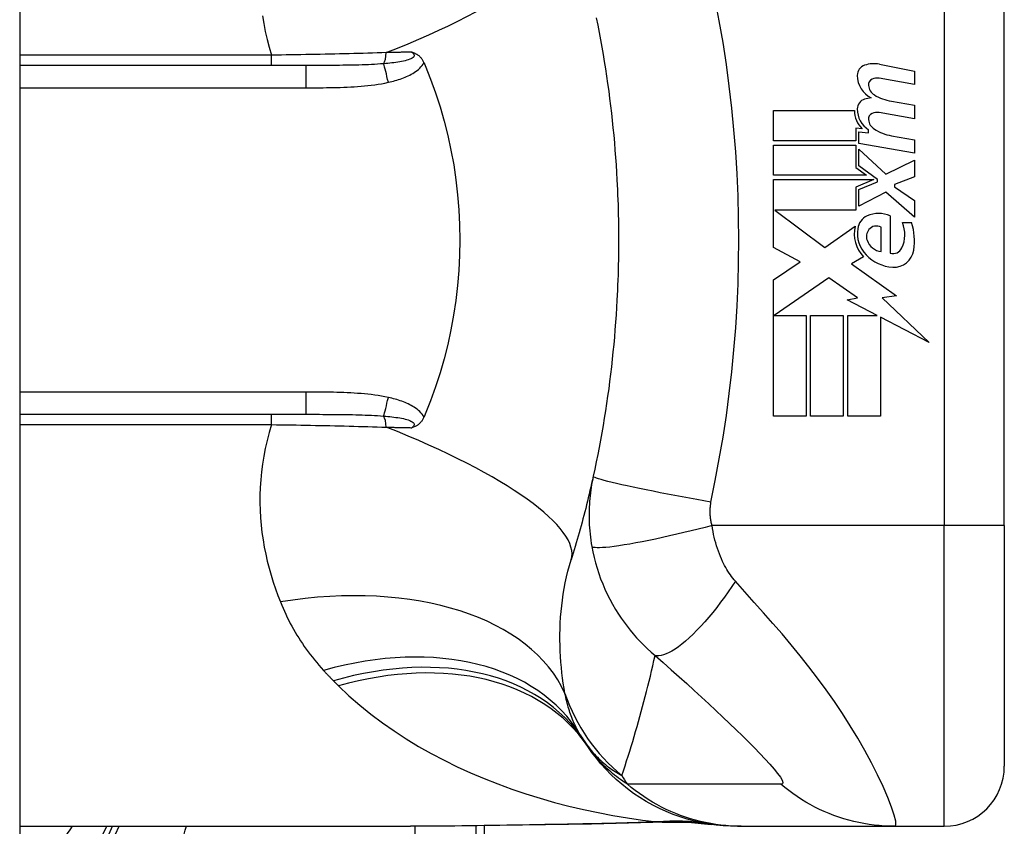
# Model space of a CAD drawing. Header units: inches. Extents: x 5 to 143, y 9 to 74.
# Tile 66 of 76: x 85.645 to 86.29, y 33.739 to 34.267. Entities that reach past the tile are written whole.
import ezdxf

# ---------------------------------------------------------------- set-up
doc = ezdxf.new("R2010")
doc.units = ezdxf.units.IN
doc.header["$MEASUREMENT"] = 0
doc.layers.add('Visible Edges(ANSI)', color=7, linetype='Continuous', lineweight=25)
doc.layers.add('Visible Tangent Edges(ANSI)', color=7, linetype='Continuous', lineweight=25)

msp = doc.modelspace()

# ---------------------------------------------------------------- linework, layer by layer
at = {"layer": 'Visible Edges(ANSI)'}
for p, q in [((85.6453, 53.53008), (85.6453, 30.01908)), ((86.29019, 33.93607), (86.29019, 34.31009)), ((85.8327, 34.23725), (85.6453, 34.23725)), ((86.20843, 34.23804), (86.23128, 34.2336)), ((86.23128, 34.2336), (86.23128, 34.2248)), ((86.23128, 34.2248), (86.20828, 34.22885)), ((86.21628, 34.21385), (86.23128, 34.2112)), ((86.23128, 34.2112), (86.23128, 34.2024)), ((86.13908, 34.2078), (86.19208, 34.2078)), ((86.13908, 34.188), (86.13908, 34.2078)), ((86.23128, 34.2024), (86.20828, 34.20646)), ((86.19298, 34.1962), (86.19298, 34.188)), ((86.19708, 34.19584), (86.19298, 34.1962)), ((86.19488, 34.1938), (86.20128, 34.19324)), ((86.19488, 34.18622), (86.19488, 34.1938)), ((86.20128, 34.19324), (86.20128, 34.19518)), ((86.19298, 34.188), (86.13908, 34.188)), ((86.13908, 34.1852), (86.19298, 34.1852)), ((86.13908, 34.1654), (86.13908, 34.1852)), ((86.19298, 34.1852), (86.19298, 34.17042)), ((86.23128, 34.1798), (86.19488, 34.18622)), ((86.21628, 34.19125), (86.23128, 34.1886)), ((86.23128, 34.1886), (86.23128, 34.1798)), ((86.19488, 34.1824), (86.21256, 34.1662)), ((86.19488, 34.1715), (86.19488, 34.1824)), ((86.21256, 34.1662), (86.23128, 34.1752)), ((86.23128, 34.1752), (86.23128, 34.1644)), ((86.19298, 34.17042), (86.19988, 34.1654)), ((86.20713, 34.1626), (86.19488, 34.1715)), ((86.19988, 34.1654), (86.13908, 34.1654)), ((86.13908, 34.1626), (86.20476, 34.1626)), ((86.13908, 34.118), (86.13908, 34.1626)), ((86.20476, 34.1626), (86.19298, 34.1576)), ((86.19488, 34.156), (86.20713, 34.1612)), ((86.20713, 34.1612), (86.20713, 34.1626)), ((86.23128, 34.1644), (86.21828, 34.1594)), ((86.21828, 34.1594), (86.21828, 34.1578)), ((86.19298, 34.1576), (86.19298, 34.1426)), ((86.19488, 34.1452), (86.19488, 34.156)), ((86.21268, 34.1544), (86.19488, 34.1452)), ((86.23128, 34.138), (86.21268, 34.1544)), ((86.21828, 34.1578), (86.23128, 34.1488)), ((86.23128, 34.1488), (86.23128, 34.138)), ((86.13992, 34.1426), (86.17258, 34.1182)), ((86.19298, 34.1426), (86.13992, 34.1426)), ((86.21548, 34.1388), (86.21548, 34.1144)), ((86.22348, 34.1344), (86.22948, 34.1344)), ((86.17258, 34.1182), (86.19248, 34.132)), ((86.20948, 34.1154), (86.20948, 34.1314)), ((86.15649, 34.10875), (86.13908, 34.118)), ((86.13908, 34.097), (86.15649, 34.10875)), ((86.19788, 34.11203), (86.19018, 34.1074)), ((86.19018, 34.1074), (86.21955, 34.08646)), ((86.13908, 34.0078), (86.13908, 34.097)), ((86.17528, 34.0982), (86.13949, 34.0736)), ((86.19399, 34.08511), (86.17528, 34.0982)), ((86.18728, 34.0838), (86.19399, 34.08511)), ((86.20688, 34.0736), (86.18728, 34.0838)), ((86.21955, 34.08646), (86.21008, 34.08513)), ((86.21008, 34.08513), (86.24088, 34.0559)), ((86.13949, 34.0736), (86.16048, 34.0736)), ((86.16048, 34.0736), (86.16048, 34.0078)), ((86.16328, 34.0736), (86.18468, 34.0736)), ((86.16328, 34.0078), (86.16328, 34.0736)), ((86.18468, 34.0736), (86.18468, 34.0078)), ((86.18768, 34.0736), (86.20688, 34.0736)), ((86.18768, 34.0078), (86.18768, 34.0736)), ((86.20908, 34.07245), (86.20908, 34.0078)), ((86.24088, 34.0559), (86.20908, 34.07245)), ((85.6453, 34.0089), (85.8327, 34.0089)), ((86.16048, 34.0078), (86.13908, 34.0078)), ((86.18468, 34.0078), (86.16328, 34.0078)), ((86.20908, 34.0078), (86.18768, 34.0078)), ((86.29019, 33.93607), (86.29019, 33.77859)), ((85.6453, 33.73922), (85.90125, 33.73922)), ((85.9498, 33.37308), (85.9498, 33.73958)), ((86.11543, 33.73922), (86.11785, 33.73922)), ((86.11785, 33.73922), (86.21828, 33.73922)), ((86.21828, 33.73922), (86.25082, 33.73922))]:
    msp.add_line(p, q, dxfattribs=at)
at = {"layer": 'Visible Edges(ANSI)', "flags": 128}
for points in [[(86.02297, 34.26836), (86.02392, 34.26362), (86.02484, 34.25886), (86.02573, 34.2541), (86.02659, 34.24932), (86.02742, 34.24455), (86.02821, 34.23976), (86.02897, 34.23497), (86.0297, 34.23017), (86.03039, 34.22536), (86.03106, 34.22055), (86.03169, 34.21573), (86.03228, 34.21091), (86.03285, 34.20608), (86.03338, 34.20124), (86.03389, 34.1964), (86.03435, 34.19156), (86.03479, 34.18672), (86.0352, 34.18187), (86.03557, 34.17701), (86.03591, 34.17216), (86.03622, 34.1673), (86.03649, 34.16244)], [(85.90214, 34.24601), (85.90253, 34.24589), (85.90291, 34.24576), (85.90328, 34.24563), (85.90366, 34.24549), (85.90404, 34.24533), (85.90441, 34.24516), (85.90478, 34.24497), (85.90516, 34.24477), (85.90553, 34.24456), (85.90589, 34.24432), (85.90626, 34.24406), (85.90662, 34.24378), (85.90698, 34.24348), (85.90733, 34.24315), (85.90768, 34.2428), (85.90801, 34.24243), (85.90832, 34.24206), (85.90862, 34.24166), (85.9089, 34.24125), (85.90917, 34.24083), (85.90942, 34.2404), (85.90966, 34.23996), (85.90989, 34.23951), (85.9101, 34.23904)], [(85.9101, 34.23904), (85.91013, 34.23897), (85.91016, 34.23889), (85.91019, 34.23882), (85.91022, 34.23874), (85.91026, 34.23867), (85.91029, 34.23859), (85.91032, 34.23852), (85.91035, 34.23845), (85.91038, 34.23837), (85.91041, 34.2383), (85.91045, 34.23822), (85.91048, 34.23815), (85.91051, 34.23807), (85.91054, 34.238), (85.91057, 34.23792), (85.9106, 34.23785), (85.91064, 34.23777), (85.91067, 34.2377), (85.9107, 34.23762), (85.91073, 34.23755), (85.91076, 34.23747), (85.91079, 34.2374), (85.91083, 34.23733), (85.91086, 34.23725)], [(85.91086, 34.23725), (85.91442, 34.22836), (85.91769, 34.21933), (85.92067, 34.21015), (85.92334, 34.20084), (85.92572, 34.19139), (85.92779, 34.18183), (85.92954, 34.17216), (85.93099, 34.16239), (85.93211, 34.15259), (85.93291, 34.14274), (85.93339, 34.13286), (85.93355, 34.12297), (85.93338, 34.11306), (85.93289, 34.10315), (85.93208, 34.09328), (85.93096, 34.08349), (85.92951, 34.07378), (85.92776, 34.06416), (85.9257, 34.05465), (85.92333, 34.04525), (85.92066, 34.03597), (85.91769, 34.02681), (85.91442, 34.01779), (85.91086, 34.0089)], [(86.03649, 34.16244), (86.03666, 34.15916), (86.03681, 34.15588), (86.03695, 34.1526), (86.03707, 34.14933), (86.03718, 34.14605), (86.03728, 34.14277), (86.03736, 34.13949), (86.03742, 34.1362), (86.03748, 34.13292), (86.03751, 34.12964), (86.03753, 34.12636), (86.03754, 34.12308), (86.03753, 34.1198), (86.03751, 34.11651), (86.03748, 34.11323), (86.03742, 34.10995), (86.03736, 34.10667), (86.03728, 34.10339), (86.03718, 34.10011), (86.03707, 34.09683), (86.03695, 34.09355), (86.03681, 34.09027), (86.03666, 34.087), (86.03649, 34.08372)], [(86.03649, 34.08372), (86.03622, 34.07886), (86.03591, 34.074), (86.03557, 34.06914), (86.0352, 34.06429), (86.03479, 34.05944), (86.03435, 34.05459), (86.03389, 34.04975), (86.03338, 34.04491), (86.03285, 34.04008), (86.03228, 34.03525), (86.03169, 34.03043), (86.03106, 34.02561), (86.03039, 34.0208), (86.0297, 34.01599), (86.02897, 34.01119), (86.02821, 34.0064), (86.02742, 34.00161), (86.02659, 33.99683), (86.02573, 33.99206), (86.02484, 33.98729), (86.02392, 33.98254), (86.02297, 33.97779), (86.02198, 33.97306), (86.02096, 33.96833)], [(85.9101, 34.00711), (85.90989, 34.00665), (85.90966, 34.00619), (85.90942, 34.00575), (85.90917, 34.00532), (85.9089, 34.0049), (85.90862, 34.00449), (85.90832, 34.0041), (85.90801, 34.00372), (85.90768, 34.00336), (85.90733, 34.00301), (85.90698, 34.00268), (85.90662, 34.00237), (85.90626, 34.00209), (85.90589, 34.00184), (85.90553, 34.0016), (85.90516, 34.00138), (85.90478, 34.00118), (85.90441, 34.001), (85.90404, 34.00083), (85.90366, 34.00067), (85.90328, 34.00053), (85.90291, 34.00039), (85.90253, 34.00026), (85.90214, 34.00015)], [(85.91086, 34.0089), (85.91083, 34.00883), (85.91079, 34.00875), (85.91076, 34.00868), (85.91073, 34.00861), (85.9107, 34.00853), (85.91067, 34.00846), (85.91064, 34.00838), (85.9106, 34.00831), (85.91057, 34.00823), (85.91054, 34.00816), (85.91051, 34.00808), (85.91048, 34.00801), (85.91045, 34.00793), (85.91041, 34.00786), (85.91038, 34.00778), (85.91035, 34.00771), (85.91032, 34.00763), (85.91029, 34.00756), (85.91026, 34.00749), (85.91022, 34.00741), (85.91019, 34.00734), (85.91016, 34.00726), (85.91013, 34.00719), (85.9101, 34.00711)], [(86.02096, 33.96833), (86.02044, 33.96598), (86.01991, 33.96362), (86.01937, 33.96128), (86.01883, 33.95894), (86.01827, 33.95661), (86.01772, 33.95428), (86.01715, 33.95196), (86.01658, 33.94965), (86.016, 33.94735), (86.01541, 33.94505), (86.01482, 33.94276), (86.01422, 33.94047), (86.01362, 33.9382), (86.013, 33.93592), (86.01238, 33.93366), (86.01175, 33.9314), (86.01112, 33.92915), (86.01048, 33.92691), (86.00983, 33.92467), (86.00918, 33.92244), (86.00852, 33.92021), (86.00785, 33.91799), (86.00718, 33.91578), (86.0065, 33.91358)], [(86.11543, 33.73922), (86.11079, 33.73931), (86.10611, 33.73959), (86.1014, 33.74006), (86.09669, 33.74072), (86.09197, 33.74157), (86.08726, 33.74263), (86.08258, 33.74388), (86.07793, 33.74533), (86.07334, 33.74698), (86.0688, 33.74882), (86.06433, 33.75085), (86.05995, 33.75306), (86.05566, 33.75546), (86.05148, 33.75803), (86.04742, 33.76077), (86.04349, 33.76366), (86.03969, 33.76671), (86.03603, 33.76989), (86.03253, 33.7732), (86.02918, 33.77664), (86.026, 33.78018), (86.02298, 33.78382), (86.02014, 33.78755), (86.01747, 33.79135)], [(86.01983, 33.74068), (85.98965, 33.7402), (85.95977, 33.73972), (85.93027, 33.73936), (85.90125, 33.73922)], [(86.06793, 33.74202), (86.04413, 33.74118), (86.01983, 33.74068)], [(86.06793, 33.74202), (86.08311, 33.74197), (86.09823, 33.74048)]]:
    msp.add_lwpolyline(points, dxfattribs=at)
at = {"layer": 'Visible Edges(ANSI)'}
for centre, radius, start, end in [((86.2009, 34.23076), 0.007, 108.47479, 179.6788), ((86.20477, 34.21919), 0.0192, 79, 108.47479), ((86.21027, 34.23071), 0.01637, 179.6788, 243.95078), ((86.20518, 34.22463), 0.004, 113.54875, 186.10268), ((86.20956, 34.2251), 0.0084, 186.10268, 237.60833), ((86.20686, 34.22078), 0.0082, 79.9922, 113.54875), ((86.22123, 34.24445), 0.031, 238.55841, 260.82565), ((86.20066, 34.20874), 0.00676, 106.9928, 179.47765), ((86.20429, 34.19684), 0.0192, 93.6169, 106.9928), ((86.20808, 34.20747), 0.016, 178.79525, 226.5849), ((86.2099, 34.20866), 0.016, 179.47765, 237.41137), ((86.20518, 34.20223), 0.004, 113.55712, 186.03001), ((86.20686, 34.19838), 0.0082, 80, 113.55712), ((86.20956, 34.2027), 0.0084, 186.03001, 237.59924), ((86.22167, 34.22178), 0.031, 237.59924, 260), ((86.20788, 34.12161), 0.0188, 66.15553, 113.84447), ((86.20438, 34.12953), 0.01013, 113.84447, 175.08017), ((86.20459, 34.12655), 0.02046, 334.67838, 22.56091), ((86.19085, 34.12234), 0.04048, 351.56052, 17.33425), ((86.21393, 34.12708), 0.022, 167.07905, 223.17854), ((86.21393, 34.12708), 0.01992, 170.40854, 224.16843), ((86.20717, 34.12523), 0.0073, 141.16516, 199.37968), ((86.20644, 34.12581), 0.00637, 61.45471, 141.16516), ((86.21085, 34.12652), 0.0112, 199.37968, 262.99755), ((86.2173, 34.12054), 0.0064, 253.52609, 334.67838), ((86.21787, 34.11833), 0.01315, 266.56465, 351.56052), ((86.21867, 34.1317), 0.02654, 224.16843, 266.56465), ((86.1134, 33.86038), 0.11811, 211.30007, 213.52082), ((86.50998, 34.12308), 0.59381, 213.52082, 213.96213), ((86.25082, 33.77859), 0.03937, 270, 0), ((85.6238, 33.77308), 0.089, 283.9794, 337.63968), ((85.6238, 33.77308), 0.13497, 327.29811, 345.47206)]:
    msp.add_arc(centre, radius, start, end, dxfattribs=at)
at = {"layer": 'Visible Tangent Edges(ANSI)'}
for p, q in [((86.25082, 34.31009), (86.25082, 33.93607)), ((85.81026, 34.24399), (85.6453, 34.24399)), ((85.81026, 34.23725), (85.81026, 34.24399)), ((85.8327, 34.23725), (85.8327, 34.22267)), ((85.6453, 34.22267), (85.8327, 34.22267)), ((85.8327, 34.02348), (85.6453, 34.02348)), ((85.8327, 34.02348), (85.8327, 34.0089)), ((85.81026, 34.00216), (85.81026, 34.0089)), ((85.6453, 34.00216), (85.81026, 34.00216)), ((86.25082, 33.93607), (86.09874, 33.93607)), ((86.29019, 33.93607), (86.25082, 33.93607)), ((86.25082, 33.73922), (86.25082, 33.93607)), ((85.90439, 33.18198), (85.90439, 33.73922)), ((85.94404, 33.73951), (85.94404, 33.37308))]:
    msp.add_line(p, q, dxfattribs=at)
at = {"layer": 'Visible Tangent Edges(ANSI)', "flags": 128}
for points in [[(86.09807, 33.9514), (86.10082, 33.96554), (86.10352, 33.9797), (86.10595, 33.99391), (86.10813, 34.00816), (86.11004, 34.02244), (86.1117, 34.03676), (86.1131, 34.0511), (86.11425, 34.06547), (86.11514, 34.07986), (86.11577, 34.09426), (86.11615, 34.10866), (86.11628, 34.12308), (86.11615, 34.13749), (86.11577, 34.1519), (86.11514, 34.1663), (86.11425, 34.18068), (86.1131, 34.19505), (86.1117, 34.2094), (86.11004, 34.22371), (86.10813, 34.238), (86.10595, 34.25225), (86.10352, 34.26645), (86.10082, 34.28061)], [(85.80431, 34.26985), (85.80514, 34.26471), (85.80615, 34.25954), (85.80734, 34.25436), (85.80871, 34.24918), (85.81026, 34.24399)], [(85.8854, 34.24567), (85.8824, 34.24557), (85.87939, 34.24547), (85.87636, 34.24538), (85.87332, 34.24529), (85.87026, 34.2452), (85.86719, 34.24512), (85.8641, 34.24503), (85.86101, 34.24495), (85.8579, 34.24488), (85.85478, 34.2448), (85.85165, 34.24473), (85.84851, 34.24466), (85.84536, 34.24459), (85.8422, 34.24452), (85.83904, 34.24446), (85.83586, 34.2444), (85.83267, 34.24434), (85.82948, 34.24428), (85.82628, 34.24423), (85.82308, 34.24418), (85.81988, 34.24413), (85.81667, 34.24408), (85.81347, 34.24404), (85.81026, 34.24399)], [(85.90214, 34.24601), (85.90276, 34.24554), (85.90323, 34.24504), (85.90354, 34.24453), (85.90368, 34.24402), (85.90361, 34.24351), (85.90335, 34.24302), (85.90291, 34.24254), (85.90232, 34.2421), (85.90158, 34.24169), (85.90074, 34.24131), (85.8998, 34.24097), (85.89878, 34.24065), (85.89771, 34.24036), (85.89659, 34.2401), (85.89543, 34.23985), (85.89422, 34.23963), (85.89298, 34.23942), (85.89171, 34.23924), (85.89041, 34.23906), (85.88908, 34.2389), (85.88774, 34.23875), (85.88638, 34.23861), (85.88501, 34.23849), (85.88362, 34.23837)], [(85.90214, 34.24601), (85.90146, 34.24599), (85.90077, 34.24598), (85.90008, 34.24597), (85.89939, 34.24595), (85.89869, 34.24594), (85.898, 34.24592), (85.89731, 34.24591), (85.89661, 34.2459), (85.89592, 34.24588), (85.89522, 34.24587), (85.89452, 34.24585), (85.89383, 34.24584), (85.89313, 34.24583), (85.89243, 34.24581), (85.89173, 34.2458), (85.89103, 34.24578), (85.89033, 34.24577), (85.88963, 34.24575), (85.88892, 34.24574), (85.88822, 34.24573), (85.88752, 34.24571), (85.88681, 34.2457), (85.88611, 34.24568), (85.8854, 34.24567)], [(85.88362, 34.23837), (85.88167, 34.23823), (85.8797, 34.2381), (85.8777, 34.23798), (85.87569, 34.23788), (85.87366, 34.23779), (85.87161, 34.23771), (85.86954, 34.23764), (85.86746, 34.23757), (85.86537, 34.23752), (85.86326, 34.23747), (85.86114, 34.23743), (85.85901, 34.23739), (85.85687, 34.23736), (85.85472, 34.23734), (85.85256, 34.23732), (85.85039, 34.2373), (85.84821, 34.23729), (85.84602, 34.23727), (85.84382, 34.23727), (85.84161, 34.23726), (85.83939, 34.23726), (85.83717, 34.23725), (85.83494, 34.23725), (85.8327, 34.23725)], [(85.88676, 34.22623), (85.88787, 34.22648), (85.88897, 34.22674), (85.89008, 34.22702), (85.89118, 34.22732), (85.89228, 34.22764), (85.89337, 34.22798), (85.89446, 34.22834), (85.89554, 34.22871), (85.89661, 34.22911), (85.89767, 34.22953), (85.89872, 34.22998), (85.89975, 34.23046), (85.90077, 34.23096), (85.90177, 34.23149), (85.90276, 34.23205), (85.90372, 34.23265), (85.90465, 34.23329), (85.90557, 34.23397), (85.90645, 34.2347), (85.90729, 34.23547), (85.90809, 34.23629), (85.90882, 34.23716), (85.9095, 34.23807), (85.9101, 34.23904)], [(85.8327, 34.22267), (85.83496, 34.22267), (85.83722, 34.22268), (85.83948, 34.22269), (85.84174, 34.2227), (85.844, 34.22272), (85.84626, 34.22275), (85.84852, 34.22278), (85.85078, 34.22283), (85.85304, 34.22288), (85.8553, 34.22295), (85.85756, 34.22303), (85.85982, 34.22312), (85.86208, 34.22323), (85.86433, 34.22337), (85.86659, 34.22352), (85.86885, 34.22369), (85.8711, 34.22389), (85.87336, 34.22411), (85.87561, 34.22437), (85.87785, 34.22466), (85.88009, 34.22499), (85.88232, 34.22535), (85.88455, 34.22577), (85.88676, 34.22623)], [(85.88676, 34.01993), (85.88455, 34.02039), (85.88232, 34.0208), (85.88009, 34.02116), (85.87785, 34.02149), (85.87561, 34.02178), (85.87336, 34.02204), (85.87111, 34.02226), (85.86885, 34.02246), (85.86659, 34.02264), (85.86433, 34.02279), (85.86208, 34.02292), (85.85982, 34.02303), (85.85756, 34.02313), (85.8553, 34.02321), (85.85304, 34.02327), (85.85078, 34.02333), (85.84852, 34.02337), (85.84626, 34.02341), (85.844, 34.02343), (85.84174, 34.02345), (85.83948, 34.02347), (85.83722, 34.02348), (85.83496, 34.02348), (85.8327, 34.02348)], [(85.9101, 34.00711), (85.9095, 34.00808), (85.90882, 34.009), (85.90809, 34.00986), (85.90729, 34.01068), (85.90645, 34.01146), (85.90557, 34.01218), (85.90465, 34.01286), (85.90372, 34.0135), (85.90276, 34.0141), (85.90177, 34.01466), (85.90077, 34.0152), (85.89975, 34.0157), (85.89872, 34.01617), (85.89767, 34.01662), (85.89661, 34.01704), (85.89554, 34.01744), (85.89446, 34.01782), (85.89337, 34.01818), (85.89228, 34.01851), (85.89118, 34.01883), (85.89008, 34.01913), (85.88897, 34.01941), (85.88787, 34.01968), (85.88676, 34.01993)], [(85.8327, 34.0089), (85.83494, 34.0089), (85.83717, 34.0089), (85.83939, 34.0089), (85.84161, 34.0089), (85.84381, 34.00889), (85.84601, 34.00888), (85.84821, 34.00887), (85.85039, 34.00886), (85.85256, 34.00884), (85.85472, 34.00882), (85.85687, 34.00879), (85.85901, 34.00876), (85.86114, 34.00873), (85.86326, 34.00869), (85.86537, 34.00864), (85.86746, 34.00858), (85.86954, 34.00852), (85.87161, 34.00845), (85.87366, 34.00837), (85.87569, 34.00827), (85.8777, 34.00817), (85.8797, 34.00806), (85.88167, 34.00793), (85.88362, 34.00778)], [(85.88362, 34.00778), (85.88501, 34.00767), (85.88638, 34.00754), (85.88774, 34.0074), (85.88908, 34.00726), (85.89041, 34.00709), (85.89171, 34.00692), (85.89298, 34.00673), (85.89422, 34.00652), (85.89543, 34.0063), (85.89659, 34.00606), (85.89771, 34.00579), (85.89878, 34.00551), (85.8998, 34.00519), (85.90074, 34.00484), (85.90158, 34.00446), (85.90231, 34.00405), (85.90291, 34.00361), (85.90335, 34.00314), (85.90361, 34.00264), (85.90368, 34.00213), (85.90354, 34.00162), (85.90323, 34.00111), (85.90276, 34.00062), (85.90214, 34.00015)], [(85.81026, 34.00216), (85.80871, 33.99698), (85.80734, 33.99179), (85.80615, 33.98661), (85.80514, 33.98145), (85.80431, 33.9763), (85.80365, 33.97118), (85.80315, 33.96609), (85.80282, 33.96104), (85.80264, 33.95603), (85.80262, 33.95105), (85.80275, 33.94611), (85.80303, 33.94121), (85.80344, 33.93635), (85.80399, 33.93153), (85.80467, 33.92675), (85.80549, 33.92202), (85.80642, 33.91734), (85.80748, 33.91271), (85.80865, 33.90812), (85.80993, 33.9036), (85.81132, 33.89912), (85.8128, 33.89471), (85.81439, 33.89036), (85.81607, 33.88606)], [(85.81026, 34.00216), (85.81347, 34.00212), (85.81667, 34.00207), (85.81988, 34.00203), (85.82308, 34.00198), (85.82628, 34.00192), (85.82948, 34.00187), (85.83267, 34.00181), (85.83586, 34.00175), (85.83904, 34.00169), (85.8422, 34.00163), (85.84536, 34.00156), (85.84851, 34.0015), (85.85165, 34.00143), (85.85478, 34.00135), (85.8579, 34.00128), (85.86101, 34.0012), (85.8641, 34.00112), (85.86719, 34.00104), (85.87026, 34.00095), (85.87332, 34.00086), (85.87636, 34.00077), (85.87939, 34.00068), (85.8824, 34.00059), (85.8854, 34.00049)], [(85.8854, 34.00049), (85.88611, 34.00047), (85.88681, 34.00046), (85.88752, 34.00044), (85.88822, 34.00043), (85.88892, 34.00042), (85.88963, 34.0004), (85.89033, 34.00039), (85.89103, 34.00037), (85.89173, 34.00036), (85.89243, 34.00034), (85.89313, 34.00033), (85.89383, 34.00031), (85.89452, 34.0003), (85.89522, 34.00029), (85.89592, 34.00027), (85.89661, 34.00026), (85.89731, 34.00024), (85.898, 34.00023), (85.89869, 34.00022), (85.89939, 34.0002), (85.90008, 34.00019), (85.90077, 34.00017), (85.90146, 34.00016), (85.90214, 34.00015)], [(86.02096, 33.96833), (86.02058, 33.96653), (86.02022, 33.96472), (86.0199, 33.96291), (86.0196, 33.96108), (86.01933, 33.95925), (86.01909, 33.95741), (86.01888, 33.95557), (86.0187, 33.95372), (86.01854, 33.95186), (86.01842, 33.95), (86.01832, 33.94814), (86.01826, 33.94627), (86.01822, 33.94438), (86.01821, 33.94248), (86.01824, 33.94056), (86.01829, 33.93861), (86.01838, 33.93662), (86.01851, 33.93457), (86.01868, 33.93253), (86.01887, 33.93052), (86.0191, 33.9285), (86.01937, 33.92647), (86.01968, 33.9244), (86.02003, 33.92233)], [(86.09807, 33.9514), (86.09344, 33.95222), (86.08872, 33.95307), (86.08393, 33.95395), (86.07911, 33.95484), (86.07429, 33.95575), (86.06949, 33.95667), (86.06475, 33.95759), (86.06012, 33.95851), (86.05561, 33.95943), (86.05128, 33.96032), (86.04715, 33.96119), (86.04326, 33.96204), (86.03963, 33.96285), (86.03629, 33.96361), (86.03326, 33.96433), (86.03056, 33.96501), (86.02819, 33.96562), (86.02616, 33.96618), (86.02448, 33.96669), (86.02314, 33.96713), (86.02213, 33.96752), (86.02144, 33.96785), (86.02105, 33.96812), (86.02096, 33.96833)], [(86.09874, 33.93607), (86.09857, 33.93674), (86.09841, 33.93741), (86.09827, 33.93808), (86.09814, 33.93874), (86.09803, 33.9394), (86.09793, 33.94007), (86.09784, 33.94075), (86.09776, 33.9414), (86.09769, 33.94205), (86.09764, 33.94269), (86.0976, 33.94332), (86.09757, 33.94395), (86.09755, 33.94458), (86.09754, 33.9452), (86.09755, 33.94583), (86.09756, 33.94645), (86.09759, 33.94708), (86.09762, 33.9477), (86.09767, 33.94832), (86.09773, 33.94894), (86.0978, 33.94956), (86.09788, 33.95017), (86.09797, 33.95079), (86.09807, 33.9514)], [(86.09874, 33.93607), (86.09424, 33.93491), (86.08966, 33.93375), (86.08501, 33.9326), (86.08032, 33.93147), (86.07561, 33.93036), (86.07092, 33.92929), (86.06628, 33.92825), (86.06172, 33.92727), (86.05727, 33.92635), (86.05297, 33.92549), (86.04884, 33.92471), (86.04492, 33.924), (86.04124, 33.92338), (86.03781, 33.92284), (86.03465, 33.9224), (86.03179, 33.92205), (86.02924, 33.92179), (86.027, 33.92162), (86.02507, 33.92154), (86.02346, 33.92154), (86.02216, 33.92163), (86.02116, 33.92179), (86.02046, 33.92203), (86.02003, 33.92233)], [(86.11415, 33.89961), (86.11327, 33.90061), (86.11242, 33.90166), (86.11158, 33.90274), (86.11077, 33.90385), (86.10998, 33.905), (86.10921, 33.90618), (86.10846, 33.9074), (86.10773, 33.90865), (86.10702, 33.90993), (86.10633, 33.91126), (86.10564, 33.91265), (86.10494, 33.91421), (86.10422, 33.91591), (86.10355, 33.91763), (86.10291, 33.91935), (86.10231, 33.9211), (86.10174, 33.9229), (86.1012, 33.92472), (86.1007, 33.92657), (86.10023, 33.92844), (86.0998, 33.93033), (86.09941, 33.93223), (86.09905, 33.93415), (86.09874, 33.93607)], [(86.02003, 33.92233), (86.02071, 33.9188), (86.02151, 33.91527), (86.02241, 33.91175), (86.02343, 33.90823), (86.02456, 33.90475), (86.02579, 33.90129), (86.02714, 33.89786), (86.02859, 33.89447), (86.03014, 33.89113), (86.0318, 33.88783), (86.03359, 33.88453), (86.03551, 33.88124), (86.03742, 33.87819), (86.03926, 33.87544), (86.04113, 33.87279), (86.04307, 33.87019), (86.04508, 33.86764), (86.04717, 33.86514), (86.04934, 33.86268), (86.05159, 33.86027), (86.05393, 33.85791), (86.05635, 33.85559), (86.05886, 33.85331), (86.06146, 33.85109)], [(86.00245, 33.82607), (86.00188, 33.82942), (86.00136, 33.83281), (86.00089, 33.83625), (86.00047, 33.83972), (86.0001, 33.84323), (85.99979, 33.84677), (85.99953, 33.85034), (85.99934, 33.85394), (85.99921, 33.85756), (85.99914, 33.86121), (85.99915, 33.86488), (85.99922, 33.86858), (85.99937, 33.87229), (85.99959, 33.87602), (85.99989, 33.87977), (86.00028, 33.88354), (86.00074, 33.88732), (86.0013, 33.89111), (86.00194, 33.89489), (86.00267, 33.89866), (86.00349, 33.90243), (86.0044, 33.90617), (86.0054, 33.90989), (86.0065, 33.91358)], [(86.11415, 33.89961), (86.11179, 33.89612), (86.10937, 33.89266), (86.10689, 33.88922), (86.10437, 33.88583), (86.1018, 33.88251), (86.09921, 33.87927), (86.09661, 33.87613), (86.094, 33.87312), (86.09141, 33.87025), (86.08883, 33.86753), (86.0863, 33.86498), (86.08381, 33.86262), (86.08138, 33.86046), (86.07903, 33.8585), (86.07677, 33.85676), (86.0746, 33.85525), (86.07253, 33.85396), (86.07058, 33.85289), (86.06874, 33.85205), (86.06703, 33.85144), (86.06544, 33.85104), (86.06399, 33.85086), (86.06266, 33.85087), (86.06146, 33.85109)], [(86.21828, 33.73922), (86.2191, 33.74005), (86.21904, 33.74252), (86.2181, 33.74652), (86.21637, 33.75181), (86.2139, 33.75816), (86.21082, 33.76526), (86.20723, 33.77288), (86.20321, 33.78081), (86.19885, 33.78889), (86.19419, 33.79701), (86.18928, 33.80508), (86.18417, 33.81307), (86.17888, 33.82093), (86.17344, 33.82864), (86.16787, 33.8362), (86.16219, 33.84362), (86.15641, 33.8509), (86.15053, 33.85805), (86.1446, 33.8651), (86.13861, 33.87204), (86.13256, 33.87892), (86.12646, 33.88581), (86.12029, 33.89273), (86.11415, 33.89961)], [(85.81607, 33.88606), (85.81691, 33.88402), (85.81778, 33.882), (85.81868, 33.87998), (85.81961, 33.87798), (85.82056, 33.876), (85.82154, 33.87403), (85.82256, 33.87208), (85.8236, 33.87014), (85.82467, 33.86821), (85.82577, 33.8663), (85.82689, 33.86441), (85.82805, 33.86253), (85.82924, 33.86067), (85.83045, 33.85883), (85.8317, 33.85699), (85.83297, 33.85518), (85.83428, 33.85338), (85.83562, 33.8516), (85.83698, 33.84983), (85.83838, 33.84809), (85.83981, 33.84635), (85.84127, 33.84464), (85.84276, 33.84294), (85.84428, 33.84127)], [(86.03973, 33.77246), (86.04077, 33.77562), (86.04181, 33.77879), (86.04284, 33.78197), (86.04385, 33.78516), (86.04485, 33.78835), (86.04584, 33.79156), (86.04681, 33.79478), (86.04777, 33.79801), (86.04872, 33.80125), (86.04966, 33.8045), (86.05059, 33.80776), (86.0515, 33.81104), (86.0524, 33.81432), (86.05329, 33.81761), (86.05416, 33.82091), (86.05503, 33.82422), (86.05587, 33.82754), (86.05671, 33.83087), (86.05754, 33.83422), (86.05835, 33.83757), (86.05915, 33.84093), (86.05993, 33.84431), (86.0607, 33.84769), (86.06146, 33.85109)], [(86.06146, 33.85109), (86.06678, 33.84641), (86.07205, 33.84174), (86.07719, 33.83714), (86.08221, 33.83261), (86.08713, 33.82813), (86.09196, 33.8237), (86.0967, 33.81931), (86.10133, 33.81499), (86.10585, 33.81073), (86.11026, 33.80654), (86.11455, 33.80241), (86.1187, 33.79837), (86.1227, 33.79441), (86.12653, 33.79056), (86.13016, 33.78683), (86.13355, 33.78325), (86.13665, 33.77986), (86.1394, 33.7767), (86.14172, 33.77385), (86.14351, 33.77137), (86.14467, 33.76936), (86.14514, 33.76788), (86.14486, 33.76701), (86.14381, 33.76676)], [(85.84428, 33.84127), (85.84454, 33.84098), (85.84481, 33.84069), (85.84508, 33.8404), (85.84534, 33.84011), (85.84561, 33.83983), (85.84588, 33.83954), (85.84615, 33.83925), (85.84642, 33.83897), (85.84669, 33.83868), (85.84696, 33.8384), (85.84724, 33.83811), (85.84751, 33.83783), (85.84778, 33.83754), (85.84805, 33.83726), (85.84833, 33.83698), (85.8486, 33.8367), (85.84888, 33.83641), (85.84915, 33.83613), (85.84943, 33.83585), (85.84971, 33.83557), (85.84998, 33.83529), (85.85026, 33.83501), (85.85054, 33.83473), (85.85082, 33.83445)], [(85.85082, 33.83445), (85.85096, 33.83431), (85.8511, 33.83417), (85.85124, 33.83403), (85.85138, 33.83389), (85.85152, 33.83375), (85.85166, 33.83361), (85.8518, 33.83347), (85.85195, 33.83333), (85.85209, 33.83319), (85.85223, 33.83305), (85.85237, 33.83291), (85.85251, 33.83277), (85.85265, 33.83263), (85.85279, 33.8325), (85.85293, 33.83236), (85.85307, 33.83222), (85.85321, 33.83208), (85.85336, 33.83194), (85.8535, 33.8318), (85.85364, 33.83166), (85.85378, 33.83152), (85.85392, 33.83138), (85.85406, 33.83125), (85.8542, 33.83111)], [(85.8542, 33.83111), (85.86097, 33.82472), (85.86801, 33.81859), (85.8753, 33.81269), (85.88282, 33.80705), (85.89056, 33.80164), (85.89849, 33.79648), (85.9066, 33.79156), (85.91488, 33.78688), (85.92331, 33.78244), (85.9319, 33.77822), (85.94063, 33.77423), (85.9495, 33.77045), (85.95849, 33.76691), (85.9676, 33.76358), (85.97681, 33.76047), (85.98612, 33.75757), (85.99552, 33.7549), (86.00499, 33.75244), (86.01453, 33.75019), (86.02412, 33.74816), (86.03376, 33.74634), (86.04344, 33.74473), (86.05314, 33.74333), (86.06287, 33.74214)], [(86.01248, 33.79902), (86.01191, 33.79997), (86.01135, 33.80094), (86.01081, 33.80192), (86.01028, 33.80292), (86.00976, 33.80394), (86.00926, 33.80497), (86.00877, 33.80601), (86.00829, 33.80707), (86.00783, 33.80814), (86.00738, 33.80923), (86.00694, 33.81034), (86.00652, 33.81146), (86.00611, 33.81259), (86.00571, 33.81374), (86.00533, 33.8149), (86.00495, 33.81608), (86.0046, 33.81728), (86.00425, 33.81849), (86.00392, 33.81972), (86.0036, 33.82096), (86.00329, 33.82221), (86.003, 33.82348), (86.00272, 33.82477), (86.00245, 33.82607)], [(86.01493, 33.79515), (86.01586, 33.79379), (86.0168, 33.79247), (86.01775, 33.79119), (86.01871, 33.78996), (86.01969, 33.78876), (86.02068, 33.78761), (86.02167, 33.7865), (86.02268, 33.78542), (86.0237, 33.78438), (86.02472, 33.78338), (86.02575, 33.78241), (86.02679, 33.78147), (86.02784, 33.78056), (86.02889, 33.77968), (86.02995, 33.77883), (86.03102, 33.77802), (86.03209, 33.77723), (86.03316, 33.77647), (86.03425, 33.77574), (86.03533, 33.77503), (86.03643, 33.77435), (86.03752, 33.77369), (86.03862, 33.77306), (86.03973, 33.77246)], [(86.0433, 33.76679), (86.04179, 33.76778), (86.04033, 33.76877), (86.03891, 33.76977), (86.03753, 33.77077), (86.0362, 33.77177), (86.03491, 33.77278), (86.03366, 33.77379), (86.03245, 33.7748), (86.03128, 33.77581), (86.03014, 33.77683), (86.02903, 33.77785), (86.02796, 33.77887), (86.02693, 33.7799), (86.02592, 33.78092), (86.02495, 33.78195), (86.02401, 33.78299), (86.0231, 33.78402), (86.02221, 33.78506), (86.02136, 33.7861), (86.02053, 33.78714), (86.01972, 33.78819), (86.01895, 33.78924), (86.0182, 33.79029), (86.01747, 33.79135)], [(86.11785, 33.73922), (86.11454, 33.73927), (86.11121, 33.73941), (86.10788, 33.73966), (86.10454, 33.74), (86.1012, 33.74044), (86.09787, 33.74098), (86.09454, 33.74162), (86.09123, 33.74237), (86.08793, 33.74321), (86.08466, 33.74415), (86.08141, 33.74519), (86.07819, 33.74633), (86.07501, 33.74756), (86.07186, 33.74888), (86.06875, 33.7503), (86.0657, 33.75181), (86.06269, 33.7534), (86.05973, 33.75508), (86.05683, 33.75685), (86.054, 33.75869), (86.05122, 33.76061), (86.04851, 33.7626), (86.04587, 33.76466), (86.0433, 33.76679)], [(86.14381, 33.76676), (86.1396, 33.76679), (86.13541, 33.76679), (86.13122, 33.76679), (86.12703, 33.76679), (86.12285, 33.76679), (86.11866, 33.76679), (86.11448, 33.76679), (86.11029, 33.76679), (86.10611, 33.76679), (86.10192, 33.76679), (86.09773, 33.76679), (86.09355, 33.76679), (86.08936, 33.76679), (86.08518, 33.76679), (86.08099, 33.76679), (86.07681, 33.76679), (86.07262, 33.76679), (86.06844, 33.76679), (86.06425, 33.76679), (86.06006, 33.76679), (86.05588, 33.76679), (86.0517, 33.76679), (86.0475, 33.76679), (86.0433, 33.76679)], [(86.21828, 33.73922), (86.21496, 33.73927), (86.21163, 33.73941), (86.2083, 33.73966), (86.20496, 33.74), (86.20162, 33.74044), (86.19828, 33.74098), (86.19496, 33.74162), (86.19165, 33.74236), (86.18835, 33.7432), (86.18508, 33.74414), (86.18183, 33.74518), (86.17862, 33.74632), (86.17543, 33.74755), (86.17229, 33.74887), (86.16919, 33.75029), (86.16614, 33.75179), (86.16314, 33.75339), (86.16019, 33.75507), (86.1573, 33.75683), (86.15447, 33.75867), (86.1517, 33.76058), (86.149, 33.76257), (86.14637, 33.76463), (86.14381, 33.76676)], [(86.01924, 33.74084), (86.01421, 33.74076), (86.00919, 33.74067), (86.00417, 33.74058), (85.99917, 33.74049), (85.99417, 33.7404), (85.98918, 33.74031), (85.9842, 33.74022), (85.97923, 33.74013), (85.97427, 33.74005), (85.96932, 33.73996), (85.96438, 33.73987), (85.95945, 33.73979), (85.95453, 33.73971), (85.94962, 33.73964), (85.94472, 33.73957), (85.93984, 33.7395), (85.93497, 33.73944), (85.93011, 33.73939), (85.92526, 33.73934), (85.92043, 33.7393), (85.91562, 33.73926), (85.91081, 33.73924), (85.90603, 33.73922), (85.90125, 33.73922)], [(86.06287, 33.74214), (86.06109, 33.74206), (86.05931, 33.74198), (86.05752, 33.7419), (86.05573, 33.74183), (86.05394, 33.74176), (86.05214, 33.74169), (86.05034, 33.74163), (86.04853, 33.74157), (86.04672, 33.7415), (86.04491, 33.74145), (86.0431, 33.74139), (86.04128, 33.74134), (86.03946, 33.74128), (86.03763, 33.74124), (86.03581, 33.74119), (86.03398, 33.74114), (86.03214, 33.7411), (86.03031, 33.74106), (86.02847, 33.74102), (86.02663, 33.74098), (86.02478, 33.74094), (86.02294, 33.74091), (86.02109, 33.74087), (86.01924, 33.74084)], [(86.01983, 33.74068), (86.0198, 33.74068), (86.01978, 33.74068), (86.01975, 33.74068), (86.01973, 33.74068), (86.0197, 33.74069), (86.01968, 33.74069), (86.01966, 33.74069), (86.01963, 33.7407), (86.01961, 33.7407), (86.01958, 33.74071), (86.01956, 33.74071), (86.01953, 33.74072), (86.01951, 33.74073), (86.01948, 33.74073), (86.01946, 33.74074), (86.01943, 33.74075), (86.01941, 33.74076), (86.01939, 33.74077), (86.01936, 33.74078), (86.01934, 33.74079), (86.01931, 33.7408), (86.01929, 33.74082), (86.01927, 33.74083), (86.01924, 33.74084)], [(86.06287, 33.74214), (86.06304, 33.74213), (86.06321, 33.74213), (86.06338, 33.74213), (86.06354, 33.74212), (86.0637, 33.74212), (86.06386, 33.74211), (86.06401, 33.74211), (86.06415, 33.74211), (86.0643, 33.7421), (86.06443, 33.7421), (86.06457, 33.74209), (86.06469, 33.74209), (86.06482, 33.74209), (86.06494, 33.74208), (86.06505, 33.74208), (86.06516, 33.74207), (86.06526, 33.74207), (86.06536, 33.74207), (86.06545, 33.74206), (86.06554, 33.74206), (86.06563, 33.74205), (86.0657, 33.74205), (86.06578, 33.74205), (86.06584, 33.74204)], [(86.06584, 33.74204), (86.06593, 33.74204), (86.06602, 33.74203), (86.0661, 33.74203), (86.06619, 33.74202), (86.06628, 33.74202), (86.06636, 33.74202), (86.06645, 33.74201), (86.06654, 33.74201), (86.06662, 33.74201), (86.06671, 33.74201), (86.0668, 33.742), (86.06689, 33.742), (86.06697, 33.742), (86.06706, 33.742), (86.06715, 33.742), (86.06723, 33.742), (86.06732, 33.742), (86.06741, 33.74201), (86.0675, 33.74201), (86.06758, 33.74201), (86.06767, 33.74201), (86.06776, 33.74201), (86.06785, 33.74202), (86.06793, 33.74202)]]:
    msp.add_lwpolyline(points, dxfattribs=at)
at = {"layer": 'Visible Tangent Edges(ANSI)'}
for centre, radius, start, end in [((86.41058, 34.00236), 0.43633, 211.79568, 212.67565), ((85.6238, 33.77308), 0.06549, 289.16587, 328.86781), ((85.6238, 33.77308), 0.08547, 284.56944, 336.6625), ((85.6238, 33.77308), 0.09294, 283.37595, 338.63462)]:
    msp.add_arc(centre, radius, start, end, dxfattribs=at)
for centre, major_axis, ratio, start_param, end_param in [((85.81851, 34.27419), (0.18799, 0.05839), 0.249251, 4.997807, 6.283185), ((85.88206, 34.24709), (0, 0.00984), 0.343453, 3.624092, 4.566988), ((85.88676, 34.22094), (0.00402, -0.01927), 0.056853, 1.836987, 2.689915), ((85.88676, 34.02522), (-0.00402, -0.01927), 0.056853, 0.451678, 1.304606), ((85.88206, 33.99906), (0, 0.00984), 0.343453, 4.857789, 5.800686), ((85.81851, 33.97197), (0.18799, -0.05839), 0.249251, 0, 1.285379), ((85.81607, 33.76452), (0.19017, 0.05083), 0.604241, 0.09545, 1.410679), ((85.84428, 33.69675), (0.1682, 0.10227), 0.678602, 0, 1.179478), ((85.85082, 33.68644), (0.16411, 0.10871), 0.689059, 0, 1.142601), ((85.8542, 33.68138), (0.16327, 0.10997), 0.696909, 0, 1.131926), ((86.11428, 33.863), (0.11201, -0.03746), 0.992002, 3.787137, 4.348938), ((86.06287, 33.54679), (0.03285, 0.19409), 0.802573, 0, 0.207855), ((86.06955, 33.54573), (0.02867, 0.19475), 0.91694, 0, 0.179726)]:
    msp.add_ellipse(centre, major_axis=major_axis, ratio=ratio, start_param=start_param, end_param=end_param, dxfattribs=at)

doc.saveas('drawing.dxf')
